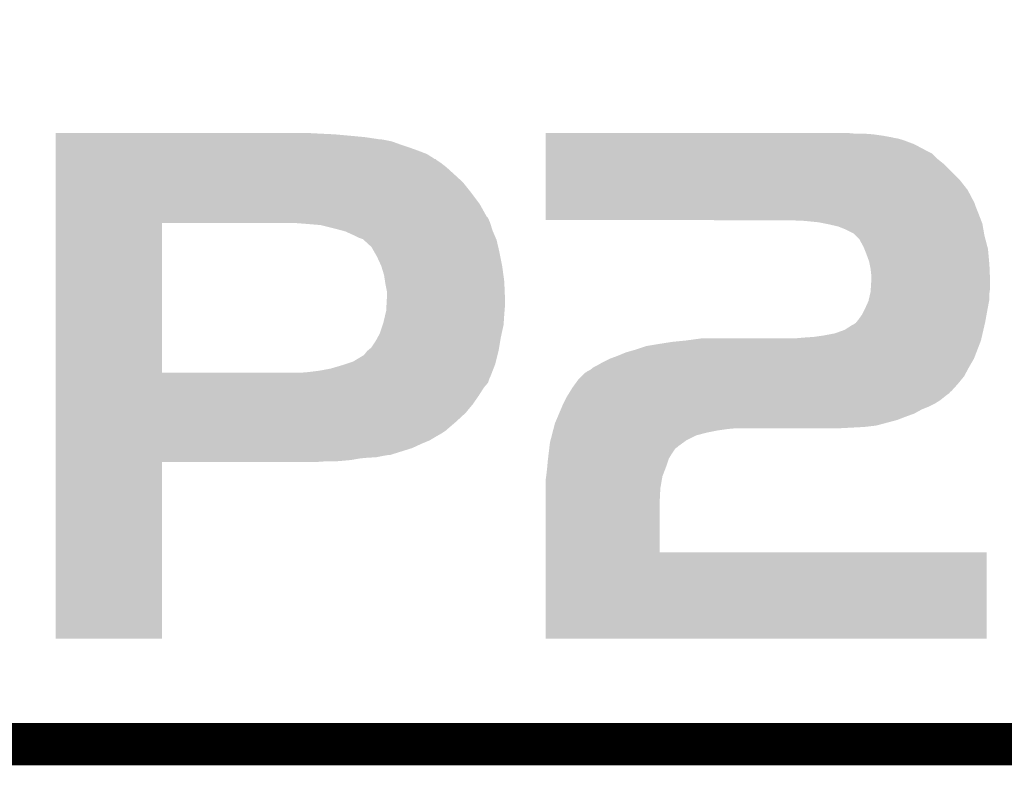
# Model space of a CAD drawing. Extents: x -4.2 to 27.1, y -3.9 to 55.1.
# Tile 2 of 37: x 4 to 7.5, y -3.9 to -1.2. Entities that reach past the tile are written whole.
import ezdxf

# ---------------------------------------------------------------- set-up
doc = ezdxf.new("R2010")
doc.units = 0
doc.layers.add('MCP2517FD_CLICK_GKO', color=5, linetype='CONTINUOUS')
doc.layers.add('MCP2517FD_CLICK_GTO', color=14, linetype='CONTINUOUS')

msp = doc.modelspace()

# ---------------------------------------------------------------- linework, layer by layer
at = {"layer": 'MCP2517FD_CLICK_GKO', "const_width": 0.1524}
msp.add_lwpolyline([(-1.27, -3.81), (21.59, -3.81), (24.13, -1.27)], dxfattribs=at)
at = {"layer": 'MCP2517FD_CLICK_GTO'}
for points in [[(4.12244, -1.60528), (4.122442, -1.60274), (5.07746, -1.60528), (5.0292, -1.60274)], [(4.12244, -1.60782), (4.12244, -1.60528), (5.1308, -1.60782), (5.07746, -1.60528)], [(4.12244, -1.6129), (4.12244, -1.60782), (5.18668, -1.6129), (5.1308, -1.60782)], [(4.12244, -1.61798), (4.12244, -1.6129), (5.24002, -1.61798), (5.18668, -1.6129)], [(4.12244, -1.6256), (4.12244, -1.61798), (5.290822, -1.6256), (5.24002, -1.61798)], [(4.12244, -1.62814), (4.12244, -1.6256), (5.31114, -1.62814), (5.295902, -1.6256)], [(4.12244, -1.633222), (4.12244, -1.62814), (5.33654, -1.633222), (5.31114, -1.62814)], [(4.12244, -1.64338), (4.12244, -1.633222), (5.36448, -1.64338), (5.33654, -1.633222)], [(5.892818, -1.64338), (5.89282, -1.62814), (7.223762, -1.64338), (7.18312, -1.62814)], [(5.89282, -1.60528), (5.892822, -1.60274), (7.010398, -1.60528), (6.98246, -1.60274)], [(5.89282, -1.60782), (5.89282, -1.60528), (7.07644, -1.60782), (7.04342, -1.60528)], [(5.89282, -1.6129), (5.89282, -1.60782), (7.112, -1.6129), (7.07644, -1.60782)], [(5.89282, -1.61798), (5.89282, -1.6129), (7.139942, -1.61798), (7.112, -1.6129)], [(5.89282, -1.617982), (5.89282, -1.61798), (7.142482, -1.617982), (7.139942, -1.61798)], [(5.89282, -1.62052), (5.89282, -1.617982), (7.1501, -1.62052), (7.142482, -1.617982)], [(5.89282, -1.62306), (5.89282, -1.62052), (7.165342, -1.62306), (7.1501, -1.62052)], [(5.89282, -1.62814), (5.89282, -1.62306), (7.18312, -1.62814), (7.165342, -1.62306)], [(4.12244, -1.65354), (4.12244, -1.64338), (5.39496, -1.65354), (5.36448, -1.64338)], [(4.12244, -1.66624), (4.12244, -1.65354), (5.43052, -1.66624), (5.39496, -1.65354)], [(4.12244, -1.678942), (4.12244, -1.66624), (5.46354, -1.678942), (5.43052, -1.66624)], [(5.892816, -1.66624), (5.892818, -1.64338), (7.26694, -1.66624), (7.223762, -1.64338)], [(5.892816, -1.676402), (5.892816, -1.66624), (7.28726, -1.676402), (7.26694, -1.66624)], [(4.12244, -1.69672), (4.12244, -1.678942), (5.491484, -1.69672), (5.46354, -1.678942)], [(4.12244, -1.696726), (4.12244, -1.69672), (5.494026, -1.696726), (5.491484, -1.69672)], [(4.12244, -1.69926), (4.12244, -1.696726), (5.49656, -1.69926), (5.494026, -1.696726)], [(4.12244, -1.70942), (4.12244, -1.69926), (5.5118, -1.70942), (5.49656, -1.69926)], [(5.892814, -1.694182), (5.892816, -1.676402), (7.305042, -1.694182), (7.28726, -1.676402)], [(5.892814, -1.7145), (5.892814, -1.694182), (7.33044, -1.7145), (7.305042, -1.694182)], [(4.12244, -1.7272), (4.12244, -1.70942), (5.53466, -1.7272), (5.5118, -1.70942)], [(4.12244, -1.7526), (4.12244, -1.7272), (5.5626, -1.7526), (5.53466, -1.7272)], [(5.89281, -1.772922), (5.892814, -1.7145), (7.388862, -1.772922), (7.33044, -1.7145)], [(4.122438, -1.780542), (4.12244, -1.7526), (5.593082, -1.780542), (5.5626, -1.7526)], [(5.892806, -1.80848), (5.89281, -1.772922), (7.416802, -1.80848), (7.388862, -1.772922)], [(4.122438, -1.81864), (4.122438, -1.780542), (5.62356, -1.81864), (5.593082, -1.780542)], [(5.892804, -1.85166), (5.892806, -1.80848), (7.43966, -1.85166), (7.416802, -1.80848)], [(4.122438, -1.85928), (4.122438, -1.81864), (5.654042, -1.85928), (5.62356, -1.81864)], [(4.122438, -1.905), (4.122438, -1.85928), (5.679442, -1.905), (5.654042, -1.85928)], [(5.8928, -1.89738), (5.892802, -1.87198), (7.45744, -1.89738), (7.44728, -1.87198)], [(5.892802, -1.87198), (5.892804, -1.856742), (7.44728, -1.87198), (7.4422, -1.856742)], [(5.892804, -1.856742), (5.892804, -1.85166), (7.4422, -1.856742), (7.43966, -1.85166)], [(4.122438, -1.910084), (4.122438, -1.905), (5.684522, -1.910084), (5.679442, -1.905)], [(4.122438, -1.92786), (4.122438, -1.910084), (5.692142, -1.92786), (5.684522, -1.910084)], [(5.8928, -1.917678), (5.8928, -1.89738), (7.465248, -1.917678), (7.45744, -1.89738)], [(6.76656, -1.9177), (5.8928, -1.917678), (7.465256, -1.9177), (7.465248, -1.917678)], [(6.82752, -1.92024), (6.76656, -1.9177), (7.466232, -1.92024), (7.465256, -1.9177)], [(6.878322, -1.92532), (6.82752, -1.92024), (7.468186, -1.92532), (7.466232, -1.92024)], [(4.12243, -2.468858), (4.122438, -1.92786), (4.50596, -2.468858), (4.505982, -1.92786)], [(5.01904, -1.9304), (4.98602, -1.92786), (5.692904, -1.9304), (5.692142, -1.92786)], [(5.08, -1.93548), (5.01904, -1.9304), (5.694428, -1.93548), (5.692904, -1.9304)], [(5.1308, -1.94818), (5.08, -1.93548), (5.698236, -1.94818), (5.694428, -1.93548)], [(5.14986, -1.953262), (5.1308, -1.94818), (5.69976, -1.953262), (5.698236, -1.94818)], [(5.168902, -1.95834), (5.14986, -1.953262), (5.701938, -1.95834), (5.69976, -1.953262)], [(6.903732, -1.930402), (6.878322, -1.92532), (7.47014, -1.930402), (7.468186, -1.92532)], [(6.91642, -1.93294), (6.903732, -1.930402), (7.470588, -1.93294), (7.47014, -1.930402)], [(6.949438, -1.94056), (6.91642, -1.93294), (7.471934, -1.94056), (7.470588, -1.93294)], [(6.97484, -1.95072), (6.949438, -1.94056), (7.473726, -1.95072), (7.471934, -1.94056)], [(7.005316, -1.965958), (6.97484, -1.95072), (7.476416, -1.965958), (7.473726, -1.95072)], [(5.19684, -1.97104), (5.168902, -1.95834), (5.70738, -1.97104), (5.701938, -1.95834)], [(5.217162, -1.9812), (5.19684, -1.97104), (5.711734, -1.9812), (5.70738, -1.97104)], [(5.232402, -1.986284), (5.217162, -1.9812), (5.713914, -1.986284), (5.711734, -1.9812)], [(5.23494, -1.98882), (5.232402, -1.986284), (5.715, -1.98882), (5.713914, -1.986284)], [(5.234944, -1.988822), (5.23494, -1.98882), (5.715, -1.988822), (5.715, -1.98882)], [(5.262882, -2.014222), (5.234944, -1.988822), (5.720978, -2.014222), (5.715, -1.988822)], [(7.012938, -1.97358), (7.005316, -1.965958), (7.47776, -1.97358), (7.476416, -1.965958)], [(7.025638, -1.98628), (7.012938, -1.97358), (7.481102, -1.98628), (7.47776, -1.97358)], [(7.04088, -2.014218), (7.025638, -1.98628), (7.488454, -2.014218), (7.481102, -1.98628)], [(5.273042, -2.032), (5.262882, -2.014222), (5.72516, -2.032), (5.720978, -2.014222)], [(7.04393, -2.021842), (7.04088, -2.014218), (7.49046, -2.021842), (7.488454, -2.014218)], [(7.05104, -2.03962), (7.04393, -2.021842), (7.492078, -2.03962), (7.49046, -2.021842)], [(5.2832, -2.04978), (5.273042, -2.032), (5.728716, -2.04978), (5.72516, -2.032)], [(5.298442, -2.0828), (5.2832, -2.04978), (5.73532, -2.0828), (5.728716, -2.04978)], [(7.061198, -2.06756), (7.05104, -2.03962), (7.494618, -2.06756), (7.492078, -2.03962)], [(5.298442, -2.082802), (5.298442, -2.0828), (5.735322, -2.082802), (5.73532, -2.0828)], [(5.3086, -2.11582), (5.298442, -2.082802), (5.739824, -2.11582), (5.735322, -2.082802)], [(7.063232, -2.07772), (7.061198, -2.06756), (7.49554, -2.07772), (7.494618, -2.06756)], [(7.06628, -2.092962), (7.063232, -2.07772), (7.496176, -2.092962), (7.49554, -2.07772)], [(7.06882, -2.11582), (7.06628, -2.092962), (7.497128, -2.11582), (7.496176, -2.092962)], [(5.312118, -2.13868), (5.3086, -2.11582), (5.74294, -2.13868), (5.739824, -2.11582)], [(7.06882, -2.136142), (7.06882, -2.11582), (7.497976, -2.136142), (7.497128, -2.11582)], [(5.31368, -2.14884), (5.312118, -2.13868), (5.743364, -2.14884), (5.74294, -2.13868)], [(5.31876, -2.174242), (5.31368, -2.14884), (5.744422, -2.174242), (5.743364, -2.14884)], [(7.06628, -2.17678), (7.067072, -2.16408), (7.496264, -2.17678), (7.49808, -2.16408)], [(7.067072, -2.16408), (7.06866, -2.13868), (7.49808, -2.16408), (7.49808, -2.13868)], [(7.06866, -2.13868), (7.06882, -2.136142), (7.49808, -2.13868), (7.497976, -2.136142)], [(5.317206, -2.22758), (5.31876, -2.19964), (5.74548, -2.22758), (5.74548, -2.19964)], [(5.31876, -2.19964), (5.31876, -2.174242), (5.74548, -2.19964), (5.744422, -2.174242)], [(7.05866, -2.209798), (7.05983, -2.204722), (7.494524, -2.209798), (7.49554, -2.204722)], [(7.05983, -2.204722), (7.065106, -2.181862), (7.49554, -2.204722), (7.49554, -2.181862)], [(7.065106, -2.181862), (7.06628, -2.17678), (7.49554, -2.181862), (7.496264, -2.17678)], [(5.31622, -2.245362), (5.317206, -2.22758), (5.743998, -2.245362), (5.74548, -2.22758)], [(7.0358, -2.258058), (7.04596, -2.23774), (7.48538, -2.258058), (7.489074, -2.23774)], [(7.04596, -2.23774), (7.049422, -2.23012), (7.489074, -2.23774), (7.49046, -2.23012)], [(7.049422, -2.23012), (7.05866, -2.209798), (7.49046, -2.23012), (7.494524, -2.209798)], [(5.30606, -2.288538), (5.31323, -2.25806), (5.740908, -2.288538), (5.74294, -2.25806)], [(5.31323, -2.25806), (5.31622, -2.245362), (5.74294, -2.25806), (5.743998, -2.245362)], [(7.014972, -2.286), (7.0231, -2.27584), (7.4803, -2.286), (7.482146, -2.27584)], [(7.0231, -2.27584), (7.0358, -2.258058), (7.482146, -2.27584), (7.48538, -2.258058)], [(5.29336, -2.326642), (5.303518, -2.296162), (5.733626, -2.326642), (5.7404, -2.296162)], [(5.303518, -2.296162), (5.30606, -2.288538), (5.7404, -2.296162), (5.740908, -2.288538)], [(6.972302, -2.313938), (7.000242, -2.29616), (7.473852, -2.313938), (7.477954, -2.29616)], [(7.000242, -2.29616), (7.005322, -2.293618), (7.477954, -2.29616), (7.47854, -2.293618)], [(7.005322, -2.293618), (7.012942, -2.288538), (7.47854, -2.293618), (7.479714, -2.288538)], [(7.012942, -2.288538), (7.014972, -2.286), (7.479714, -2.288538), (7.4803, -2.286)], [(5.27812, -2.35458), (5.285046, -2.34188), (5.728122, -2.35458), (5.73024, -2.34188)], [(5.285046, -2.34188), (5.29336, -2.326642), (5.73024, -2.34188), (5.733626, -2.326642)], [(6.4008, -2.35204), (6.456682, -2.34442), (7.465058, -2.35204), (7.466816, -2.34442)], [(6.7945, -2.34442), (6.82244, -2.34188), (7.466816, -2.34442), (7.467402, -2.34188)], [(6.82244, -2.34188), (6.86054, -2.33934), (7.467402, -2.34188), (7.467988, -2.33934)], [(6.86054, -2.33934), (6.8961, -2.33426), (7.467988, -2.33934), (7.46916, -2.33426)], [(6.8961, -2.33426), (6.93674, -2.326638), (7.46916, -2.33426), (7.47092, -2.326638)], [(6.93674, -2.326638), (6.972302, -2.313938), (7.47092, -2.326638), (7.473852, -2.313938)], [(5.250686, -2.3876), (5.262876, -2.377442), (5.72262, -2.3876), (5.724312, -2.377442)], [(5.262876, -2.377442), (5.27812, -2.35458), (5.724312, -2.377442), (5.728122, -2.35458)], [(6.21792, -2.38506), (6.25602, -2.37236), (7.452358, -2.38506), (7.457242, -2.37236)], [(6.25602, -2.37236), (6.30174, -2.36474), (7.457242, -2.37236), (7.460174, -2.36474)], [(6.30174, -2.36474), (6.349998, -2.35712), (7.460174, -2.36474), (7.463104, -2.35712)], [(6.349998, -2.35712), (6.400778, -2.352042), (7.463104, -2.35712), (7.465058, -2.352042)], [(6.400778, -2.352042), (6.4008, -2.35204), (7.465058, -2.352042), (7.465058, -2.35204)], [(5.19684, -2.42824), (5.234938, -2.405382), (5.712458, -2.42824), (5.718172, -2.405382)], [(5.234938, -2.405382), (5.23748, -2.40284), (5.718172, -2.405382), (5.718808, -2.40284)], [(5.23748, -2.40284), (5.247638, -2.390142), (5.718808, -2.40284), (5.721984, -2.390142)], [(5.247638, -2.390142), (5.250686, -2.3876), (5.721984, -2.390142), (5.72262, -2.3876)], [(6.09854, -2.43078), (6.123936, -2.418082), (7.432252, -2.43078), (7.43966, -2.418082)], [(6.123936, -2.418082), (6.123942, -2.41808), (7.43966, -2.418082), (7.43966, -2.41808)], [(6.123942, -2.41808), (6.151878, -2.40792), (7.43966, -2.41808), (7.443568, -2.40792)], [(6.151878, -2.40792), (6.18236, -2.395218), (7.443568, -2.40792), (7.448452, -2.395218)], [(6.18236, -2.395218), (6.21792, -2.38506), (7.448452, -2.395218), (7.452358, -2.38506)], [(5.07492, -2.46126), (5.11556, -2.45364), (5.701028, -2.46126), (5.703992, -2.45364)], [(5.11556, -2.45364), (5.15874, -2.44094), (5.703992, -2.45364), (5.70893, -2.44094)], [(5.15874, -2.44094), (5.166354, -2.438402), (5.70893, -2.44094), (5.709918, -2.438402)], [(5.166354, -2.438402), (5.19684, -2.42824), (5.709918, -2.438402), (5.712458, -2.42824)], [(6.05282, -2.45872), (6.065518, -2.44856), (7.416408, -2.45872), (7.42188, -2.44856)], [(6.065518, -2.44856), (6.065522, -2.448558), (7.42188, -2.44856), (7.42188, -2.448558)], [(6.065522, -2.448558), (6.080758, -2.44094), (7.42188, -2.448558), (7.426324, -2.44094)], [(6.080758, -2.44094), (6.09854, -2.43078), (7.426324, -2.44094), (7.432252, -2.43078)], [(4.12243, -2.46888), (4.12243, -2.468858), (5.003802, -2.46888), (4.50596, -2.468858)], [(4.12243, -2.48412), (4.12243, -2.46888), (5.69214, -2.48412), (5.698066, -2.46888)], [(4.12243, -2.489202), (4.12243, -2.48412), (5.6896, -2.489202), (5.69214, -2.48412)], [(4.12243, -2.504442), (4.12243, -2.489202), (5.684518, -2.504442), (5.6896, -2.489202)], [(5.003802, -2.46888), (5.03428, -2.46634), (5.698066, -2.46888), (5.699052, -2.46634)], [(5.03428, -2.46634), (5.07492, -2.46126), (5.699052, -2.46634), (5.701028, -2.46126)], [(6.009642, -2.49428), (6.022344, -2.481578), (7.393706, -2.49428), (7.4041, -2.481578)], [(6.022344, -2.481578), (6.035044, -2.468878), (7.4041, -2.481578), (7.410938, -2.468878)], [(6.035044, -2.468878), (6.04012, -2.466338), (7.410938, -2.468878), (7.412306, -2.466338)], [(6.04012, -2.466338), (6.042664, -2.463798), (7.412306, -2.466338), (7.413674, -2.463798)], [(6.042664, -2.463798), (6.05282, -2.45872), (7.413674, -2.463798), (7.416408, -2.45872)], [(4.12243, -2.522222), (4.12243, -2.504442), (5.66928, -2.522222), (5.684518, -2.504442)], [(4.12243, -2.55016), (4.12243, -2.522222), (5.6515, -2.55016), (5.66928, -2.522222)], [(5.97994, -2.53746), (5.989318, -2.522222), (7.355834, -2.53746), (7.369688, -2.522222)], [(5.989318, -2.522222), (5.998558, -2.509518), (7.369688, -2.522222), (7.38124, -2.509518)], [(5.998558, -2.509518), (6.009642, -2.49428), (7.38124, -2.509518), (7.393706, -2.49428)], [(4.12243, -2.58318), (4.12243, -2.55016), (5.62864, -2.58318), (5.6515, -2.55016)], [(5.96265, -2.56794), (5.969, -2.555242), (7.317738, -2.56794), (7.33361, -2.555242)], [(5.969, -2.555242), (5.973688, -2.54762), (7.33361, -2.555242), (7.34314, -2.54762)], [(5.973688, -2.54762), (5.976814, -2.54254), (7.34314, -2.54762), (7.350756, -2.54254)], [(5.976814, -2.54254), (5.979932, -2.537474), (7.350756, -2.54254), (7.353294, -2.537474)], [(5.979932, -2.537474), (5.97994, -2.53746), (7.353294, -2.537474), (7.355834, -2.53746)], [(4.122428, -2.61366), (4.12243, -2.58318), (5.60324, -2.61366), (5.62864, -2.58318)], [(5.947312, -2.60096), (5.95161, -2.5908), (7.251698, -2.60096), (7.2771, -2.5908)], [(5.95161, -2.5908), (5.95376, -2.58572), (7.2771, -2.5908), (7.287258, -2.58572)], [(5.95376, -2.58572), (5.9563, -2.580638), (7.287258, -2.58572), (7.29742, -2.580638)], [(5.9563, -2.580638), (5.96265, -2.56794), (7.29742, -2.580638), (7.317738, -2.56794)], [(4.122428, -2.64414), (4.122428, -2.61366), (5.57022, -2.64414), (5.60324, -2.61366)], [(5.931192, -2.63906), (5.936564, -2.62636), (7.1628, -2.63906), (7.19582, -2.62636)], [(5.936564, -2.62636), (5.940864, -2.6162), (7.19582, -2.62636), (7.223758, -2.6162)], [(5.940864, -2.6162), (5.947312, -2.60096), (7.223758, -2.6162), (7.251698, -2.60096)], [(4.122428, -2.674618), (4.122428, -2.64414), (5.53466, -2.674618), (5.57022, -2.64414)], [(5.921208, -2.66954), (5.922526, -2.66446), (6.946902, -2.66954), (7.04342, -2.66446)], [(5.922526, -2.66446), (5.923842, -2.65938), (7.04342, -2.66446), (7.086598, -2.65938)], [(5.923842, -2.65938), (5.92582, -2.651758), (7.086598, -2.65938), (7.11518, -2.651758)], [(5.92582, -2.651758), (5.931192, -2.63906), (7.11518, -2.651758), (7.1628, -2.63906)], [(4.122428, -2.67716), (4.122428, -2.674618), (5.53212, -2.67716), (5.53466, -2.674618)], [(4.122428, -2.687318), (4.122428, -2.67716), (5.516882, -2.687318), (5.53212, -2.67716)], [(4.122428, -2.69748), (4.122428, -2.687318), (5.4991, -2.69748), (5.516882, -2.687318)], [(4.122428, -2.71272), (4.122428, -2.69748), (5.4737, -2.71272), (5.4991, -2.69748)], [(5.910014, -2.712722), (5.914624, -2.69494), (6.4008, -2.712722), (6.43636, -2.69494)], [(5.914624, -2.69494), (5.917258, -2.68478), (6.43636, -2.69494), (6.47446, -2.68478)], [(5.917258, -2.68478), (5.919234, -2.67716), (6.47446, -2.68478), (6.512562, -2.67716)], [(5.919234, -2.67716), (5.92055, -2.67208), (6.512562, -2.67716), (6.54812, -2.67208)], [(5.92055, -2.67208), (5.921208, -2.66954), (6.54812, -2.67208), (6.57606, -2.66954)], [(4.122428, -2.72542), (4.122428, -2.71272), (5.44322, -2.72542), (5.4737, -2.71272)], [(4.122428, -2.740662), (4.122428, -2.72542), (5.410198, -2.740662), (5.44322, -2.72542)], [(5.905296, -2.743202), (5.90621, -2.73558), (6.360158, -2.743202), (6.370318, -2.73558)], [(5.90621, -2.73558), (5.906514, -2.733042), (6.370318, -2.73558), (6.37286, -2.733042)], [(5.906514, -2.733042), (5.90804, -2.720338), (6.37286, -2.733042), (6.390328, -2.720338)], [(5.90804, -2.720338), (5.910014, -2.712722), (6.390328, -2.720338), (6.4008, -2.712722)], [(4.122426, -2.76606), (4.122428, -2.740662), (5.328916, -2.76606), (5.410198, -2.740662)], [(4.122426, -2.7686), (4.122426, -2.76606), (5.30606, -2.7686), (5.321298, -2.76606)], [(4.122426, -2.77368), (4.122426, -2.7686), (5.28066, -2.77368), (5.30606, -2.7686)], [(4.122426, -2.77622), (4.122426, -2.77368), (5.24002, -2.77622), (5.28066, -2.77368)], [(5.901028, -2.77876), (5.903466, -2.75844), (6.3373, -2.77876), (6.35, -2.75844)], [(5.903466, -2.75844), (5.905296, -2.743202), (6.35, -2.75844), (6.360158, -2.743202)], [(4.12242, -3.428978), (4.122426, -2.791482), (4.505938, -3.428978), (4.50596, -2.791482)], [(4.122426, -2.77876), (4.122426, -2.77622), (5.21716, -2.77876), (5.24002, -2.77622)], [(4.122426, -2.78384), (4.122426, -2.77876), (5.189222, -2.78384), (5.21716, -2.77876)], [(4.122426, -2.78638), (4.122426, -2.78384), (5.16128, -2.78638), (5.189222, -2.78384)], [(4.122426, -2.78892), (4.122426, -2.78638), (5.130802, -2.78892), (5.16128, -2.78638)], [(4.122426, -2.79146), (4.122426, -2.78892), (5.057142, -2.79146), (5.0927, -2.78892)], [(4.122426, -2.791482), (4.122426, -2.79146), (4.50596, -2.791482), (5.057142, -2.79146)], [(5.89788, -2.81178), (5.89811, -2.80924), (6.326162, -2.81178), (6.32714, -2.80924)], [(5.89811, -2.80924), (5.90042, -2.78384), (6.32714, -2.80924), (6.335606, -2.78384)], [(5.90042, -2.78384), (5.901028, -2.77876), (6.335606, -2.78384), (6.3373, -2.77876)], [(5.8928, -2.85242), (5.89425, -2.842262), (6.312646, -2.85242), (6.31444, -2.842262)], [(5.89425, -2.842262), (5.89534, -2.83464), (6.31444, -2.842262), (6.31737, -2.83464)], [(5.89534, -2.83464), (5.89788, -2.81178), (6.31737, -2.83464), (6.326162, -2.81178)], [(5.8928, -2.885442), (5.8928, -2.85242), (6.30682, -2.885442), (6.312646, -2.85242)], [(5.8928, -2.93624), (5.8928, -2.885442), (6.30428, -2.93624), (6.30682, -2.885442)], [(5.8928, -3.11658), (5.8928, -2.93624), (6.304302, -3.11658), (6.30428, -2.93624)], [(5.8928, -3.116602), (5.8928, -3.11658), (7.48538, -3.116602), (6.304302, -3.11658)], [(5.8928, -3.428978), (5.8928, -3.116602), (7.485358, -3.428978), (7.48538, -3.116602)], [(4.505938, -3.429), (4.12242, -3.428978), (4.505938, -3.429), (4.505938, -3.428978)], [(7.485358, -3.429), (5.8928, -3.428978), (7.485358, -3.429), (7.485358, -3.428978)]]:
    msp.add_solid(points, dxfattribs=at)

doc.saveas('drawing.dxf')
